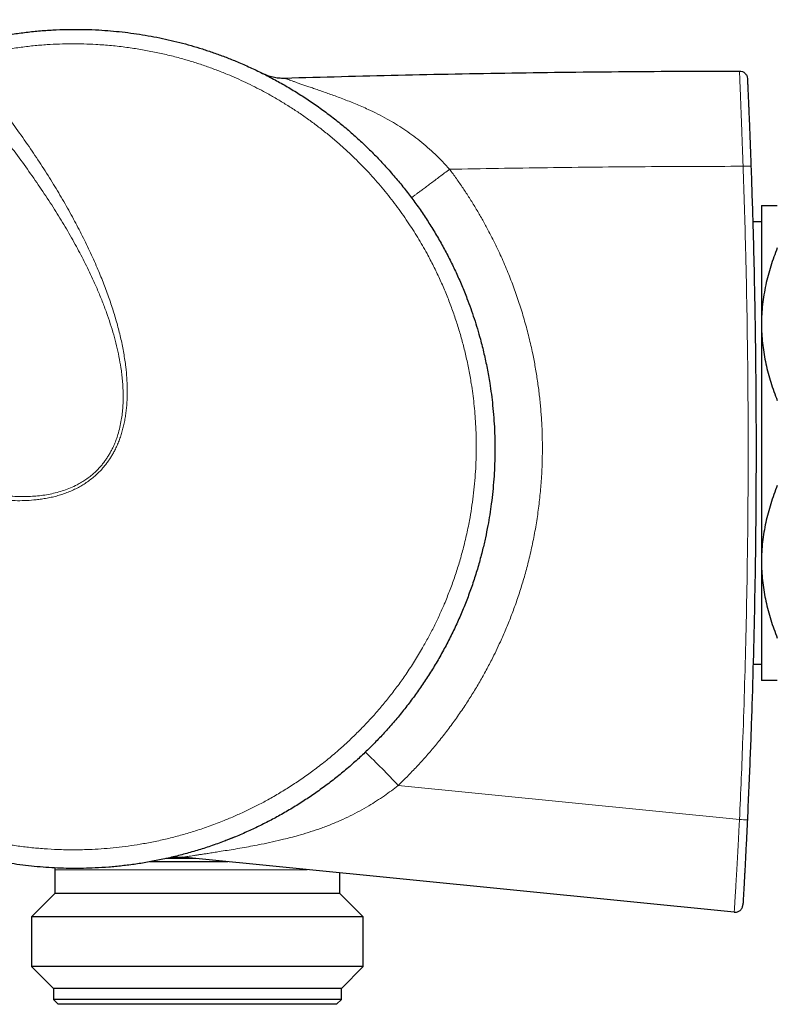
# Model space of a CAD drawing. Header units: millimetres. Extents: x 8 to 1018, y 12 to 2184.
# Tile 29 of 52: x 98 to 146, y 1199 to 1261. Entities that reach past the tile are written whole.
import ezdxf

# ---------------------------------------------------------------- set-up
doc = ezdxf.new("R2010")
doc.units = ezdxf.units.MM

msp = doc.modelspace()

# ---------------------------------------------------------------- linework, layer by layer
at = {"color": 7, "linetype": 'Continuous', "lineweight": 30}
for p, q in [((144.686, 1248.964), (144.686, 1241.464)), ((144.686, 1247.927), (144.134, 1247.927)), ((144.686, 1241.464), (144.686, 1226.464)), ((144.686, 1226.464), (144.686, 1218.964)), ((144.154, 1220.002), (144.686, 1220.002)), ((142.963, 1204.327), (108.108, 1207.794)), ((110.962, 1207.51), (106.038, 1207.51)), ((108.951, 1207.71), (107.038, 1207.71)), ((100.041, 1207.01), (100.041, 1205.51)), ((118.041, 1205.51), (118.041, 1206.806)), ((100.041, 1205.51), (98.564, 1204.033)), ((118.041, 1205.51), (100.041, 1205.51)), ((119.519, 1204.033), (118.041, 1205.51)), ((98.564, 1204.033), (98.564, 1200.888)), ((119.519, 1204.033), (98.564, 1204.033)), ((119.519, 1200.888), (119.519, 1204.033)), ((98.564, 1200.888), (99.941, 1199.51)), ((119.519, 1200.888), (98.564, 1200.888)), ((118.141, 1199.51), (119.519, 1200.888)), ((99.941, 1199.51), (99.941, 1198.81)), ((118.141, 1199.51), (99.941, 1199.51)), ((118.141, 1198.81), (118.141, 1199.51)), ((99.941, 1198.81), (100.241, 1198.51)), ((118.141, 1198.81), (99.941, 1198.81)), ((117.841, 1198.51), (100.241, 1198.51)), ((117.841, 1198.51), (118.141, 1198.81))]:
    msp.add_line(p, q, dxfattribs=at)
at = {"color": 8, "linetype": 'Continuous', "lineweight": 0}
for p, q in [((121.727, 1212.335), (143.293, 1210.183)), ((115.988, 1207.01), (100.041, 1207.01))]:
    msp.add_line(p, q, dxfattribs=at)
at = {"color": 7, "linetype": 'Continuous', "lineweight": 30, "flags": 128}
for points in [[(127.834, 1234.204), (127.841, 1233.591), (127.841, 1233.442)], [(111.338, 1209.049), (110.838, 1208.851), (110.766, 1208.823)], [(100.027, 1207.127), (100.036, 1207.081), (100.041, 1207.01)]]:
    msp.add_lwpolyline(points, dxfattribs=at)
at = {"color": 8, "linetype": 'Continuous', "lineweight": 0}
for centre, radius, start, end in [((86.823, 1179.973), 47.598, 42.83492, 46.38885), ((143.656, 1215.012), 4.843, 265.69945, 271.61302)]:
    msp.add_arc(centre, radius, start, end, dxfattribs=at)
for points, knots in [([(90.222, 1260.7), (90.276, 1260.647), (90.643, 1260.284), (91.31, 1259.597), (92.226, 1258.63), (93.133, 1257.639), (94.054, 1256.601), (94.979, 1255.521), (95.906, 1254.397), (96.803, 1253.267), (97.671, 1252.125), (98.495, 1250.99), (99.279, 1249.853), (100.008, 1248.737), (100.579, 1247.805), (101.008, 1247.069), (101.316, 1246.52), (101.611, 1245.975), (101.892, 1245.434), (102.164, 1244.887), (102.448, 1244.284), (102.74, 1243.628), (103.034, 1242.915), (103.302, 1242.207), (103.543, 1241.5), (103.755, 1240.804), (103.938, 1240.11), (104.091, 1239.422), (104.196, 1238.825), (104.265, 1238.322), (104.308, 1237.912), (104.338, 1237.5), (104.353, 1237.085), (104.352, 1236.669), (104.334, 1236.252), (104.296, 1235.834), (104.235, 1235.399), (104.146, 1234.952), (104.036, 1234.542), (103.917, 1234.188), (103.799, 1233.887), (103.676, 1233.62), (103.553, 1233.385), (103.435, 1233.18), (103.306, 1232.98), (103.168, 1232.784), (103.018, 1232.593), (102.858, 1232.407), (102.688, 1232.229), (102.49, 1232.042), (102.261, 1231.85), (102, 1231.656), (101.724, 1231.479), (101.403, 1231.299), (101.033, 1231.125), (100.611, 1230.964), (100.176, 1230.834), (99.732, 1230.732), (99.284, 1230.658), (98.837, 1230.609), (98.39, 1230.583), (97.945, 1230.577), (97.498, 1230.59), (97.051, 1230.621), (96.605, 1230.667), (96.084, 1230.739), (95.485, 1230.846), (94.81, 1230.996), (94.12, 1231.179), (93.42, 1231.392), (92.691, 1231.642), (91.949, 1231.924), (91.187, 1232.241), (90.347, 1232.62), (89.434, 1233.067), (88.446, 1233.592), (87.455, 1234.155), (86.444, 1234.768), (85.429, 1235.42), (84.401, 1236.116), (83.418, 1236.814), (82.442, 1237.536), (81.48, 1238.274), (80.434, 1239.108), (79.34, 1240.012), (78.171, 1241.016), (76.99, 1242.069), (75.797, 1243.179), (74.879, 1244.058), (74.366, 1244.577), (74.236, 1244.708)], [0, 0, 0, 0, 0.003454, 0.023497, 0.043545, 0.06398, 0.08442, 0.106446, 0.128352, 0.150265, 0.171688, 0.193121, 0.213565, 0.234022, 0.253217, 0.262823, 0.272429, 0.281581, 0.290733, 0.299896, 0.309059, 0.320732, 0.332217, 0.343712, 0.35474, 0.365781, 0.376355, 0.386946, 0.397357, 0.403497, 0.409638, 0.415805, 0.421971, 0.428174, 0.434376, 0.440628, 0.446881, 0.45391, 0.460938, 0.465723, 0.470511, 0.475296, 0.478784, 0.482272, 0.48579, 0.489307, 0.492921, 0.496536, 0.500187, 0.503838, 0.50862, 0.513401, 0.518262, 0.523124, 0.529753, 0.536382, 0.543158, 0.549934, 0.556647, 0.563382, 0.569984, 0.576601, 0.583263, 0.589925, 0.596623, 0.603322, 0.613469, 0.623878, 0.634303, 0.645497, 0.656705, 0.668918, 0.681142, 0.693858, 0.710355, 0.726871, 0.74427, 0.761683, 0.780179, 0.798686, 0.817674, 0.834565, 0.853503, 0.872446, 0.895051, 0.917664, 0.942212, 0.966771, 0.991583, 1, 1, 1, 1]), ([(76.758, 1240.795), (76.7, 1240.588), (76.583, 1240.173), (76.428, 1239.544), (76.287, 1238.912), (76.163, 1238.276), (76.055, 1237.636), (75.963, 1236.992), (75.888, 1236.346), (75.822, 1235.619), (75.773, 1234.81), (75.75, 1233.918), (75.759, 1233.026), (75.799, 1232.145), (75.867, 1231.277), (75.964, 1230.422), (76.09, 1229.57), (76.244, 1228.727), (76.425, 1227.895), (76.637, 1227.058), (76.881, 1226.214), (77.148, 1225.399), (77.429, 1224.63), (77.718, 1223.905), (78.031, 1223.189), (78.345, 1222.525), (78.656, 1221.913), (78.959, 1221.35), (79.277, 1220.794), (79.605, 1220.254), (79.942, 1219.728), (80.337, 1219.143), (80.802, 1218.497), (81.344, 1217.797), (81.911, 1217.114), (82.495, 1216.459), (83.093, 1215.833), (83.704, 1215.234), (84.336, 1214.656), (84.985, 1214.101), (85.648, 1213.571), (86.304, 1213.082), (86.955, 1212.627), (87.6, 1212.206), (88.258, 1211.804), (88.96, 1211.403), (89.707, 1211.008), (90.501, 1210.623), (91.31, 1210.265), (92.162, 1209.923), (93.056, 1209.602), (93.922, 1209.328), (94.727, 1209.103), (95.468, 1208.92), (96.215, 1208.759), (97.003, 1208.614), (97.831, 1208.488), (98.7, 1208.387), (99.574, 1208.316), (100.484, 1208.273), (101.426, 1208.264), (102.328, 1208.289), (103.157, 1208.34), (103.913, 1208.41), (104.668, 1208.502), (105.457, 1208.622), (106.277, 1208.774), (107.127, 1208.962), (107.973, 1209.18), (108.842, 1209.436), (109.731, 1209.733), (110.574, 1210.05), (111.341, 1210.37), (112.037, 1210.684), (112.723, 1211.019), (113.432, 1211.392), (114.16, 1211.806), (114.905, 1212.264), (115.635, 1212.748), (116.375, 1213.276), (117.121, 1213.85), (117.815, 1214.428), (118.438, 1214.983), (118.993, 1215.51), (119.533, 1216.053), (120.082, 1216.64), (120.636, 1217.271), (121.191, 1217.95), (121.723, 1218.648), (122.25, 1219.392), (122.766, 1220.18), (123.234, 1220.958), (123.643, 1221.693), (123.999, 1222.381), (124.334, 1223.081), (124.663, 1223.825), (124.981, 1224.613), (125.284, 1225.447), (125.558, 1226.292), (125.812, 1227.178), (126.04, 1228.103), (126.226, 1229.001), (126.368, 1229.838), (126.476, 1230.613), (126.559, 1231.39), (126.618, 1232.161), (126.654, 1232.922), (126.666, 1233.674), (126.657, 1234.427), (126.627, 1235.141), (126.58, 1235.816), (126.519, 1236.451), (126.443, 1237.085), (126.338, 1237.802), (126.197, 1238.6), (126.014, 1239.461), (125.804, 1240.301), (125.571, 1241.119), (125.31, 1241.93), (125.019, 1242.74), (124.697, 1243.547), (124.345, 1244.352), (123.964, 1245.144), (123.601, 1245.838), (123.265, 1246.436), (122.965, 1246.943), (122.653, 1247.443), (122.322, 1247.948), (121.971, 1248.456), (121.599, 1248.967), (121.213, 1249.469), (120.815, 1249.963), (120.403, 1250.448), (119.978, 1250.923), (119.541, 1251.388), (119.096, 1251.838), (118.645, 1252.273), (118.151, 1252.726), (117.607, 1253.199), (117.008, 1253.687), (116.394, 1254.158), (115.774, 1254.604), (115.149, 1255.027), (114.52, 1255.425), (113.878, 1255.806), (113.259, 1256.149), (112.664, 1256.458), (112.095, 1256.736), (111.519, 1257), (110.896, 1257.266), (110.224, 1257.532), (109.502, 1257.793), (108.772, 1258.032), (107.999, 1258.26), (107.184, 1258.472), (106.325, 1258.663), (105.458, 1258.825), (104.553, 1258.962), (103.612, 1259.07), (102.705, 1259.138), (101.866, 1259.172), (101.095, 1259.18), (100.323, 1259.165), (99.515, 1259.125), (98.672, 1259.055), (97.794, 1258.951), (96.918, 1258.817), (96.014, 1258.646), (95.085, 1258.437), (94.453, 1258.261), (94.136, 1258.173)], [0, 0, 0, 0, 0.004795, 0.009593, 0.014402, 0.019211, 0.024033, 0.028855, 0.033688, 0.038525, 0.045143, 0.051761, 0.058412, 0.065063, 0.07146, 0.077857, 0.084284, 0.09071, 0.097022, 0.103342, 0.110022, 0.116711, 0.122536, 0.128361, 0.134208, 0.140054, 0.144833, 0.149612, 0.154402, 0.159193, 0.163804, 0.168418, 0.175037, 0.181657, 0.188308, 0.194959, 0.201354, 0.20775, 0.214174, 0.220598, 0.226908, 0.233224, 0.238978, 0.244733, 0.250508, 0.256284, 0.262872, 0.26946, 0.276079, 0.282699, 0.290026, 0.297363, 0.303049, 0.308735, 0.314442, 0.320148, 0.326657, 0.333167, 0.339707, 0.346247, 0.353486, 0.360736, 0.366373, 0.37201, 0.377667, 0.383324, 0.389778, 0.396231, 0.402716, 0.4092, 0.416377, 0.423565, 0.429206, 0.434846, 0.440508, 0.446169, 0.452628, 0.459087, 0.465578, 0.472068, 0.479253, 0.486449, 0.4921, 0.497751, 0.503423, 0.509095, 0.515567, 0.522038, 0.528542, 0.535045, 0.542244, 0.549454, 0.555184, 0.560914, 0.566665, 0.572416, 0.578979, 0.585542, 0.592137, 0.598732, 0.606034, 0.613347, 0.619143, 0.62494, 0.630758, 0.636577, 0.642166, 0.647755, 0.653363, 0.658971, 0.663719, 0.668467, 0.673227, 0.677987, 0.684665, 0.691351, 0.69769, 0.70403, 0.710397, 0.716765, 0.723318, 0.729871, 0.736454, 0.743038, 0.747439, 0.75184, 0.75625, 0.76066, 0.765389, 0.770118, 0.774859, 0.779599, 0.784369, 0.789139, 0.79392, 0.798701, 0.803341, 0.807983, 0.813758, 0.819533, 0.82533, 0.831126, 0.836692, 0.842257, 0.847842, 0.853427, 0.858153, 0.86288, 0.867618, 0.872356, 0.878081, 0.883805, 0.88955, 0.895295, 0.901849, 0.908403, 0.914988, 0.921573, 0.928862, 0.936161, 0.941887, 0.947613, 0.953361, 0.959108, 0.965665, 0.972222, 0.978811, 0.9854, 0.992694, 1, 1, 1, 1]), ([(76.758, 1240.795), (77.004, 1240.583), (77.494, 1240.159), (78.244, 1239.537), (79.004, 1238.925), (79.775, 1238.324), (80.556, 1237.734), (81.349, 1237.156), (82.152, 1236.591), (82.978, 1236.031), (83.829, 1235.477), (84.704, 1234.932), (85.591, 1234.403), (86.492, 1233.893), (87.407, 1233.403), (88.335, 1232.935), (89.277, 1232.491), (90.208, 1232.086), (91.126, 1231.72), (92.022, 1231.396), (92.773, 1231.154), (93.374, 1230.98), (93.822, 1230.86), (94.268, 1230.751), (94.711, 1230.653), (95.157, 1230.566), (95.604, 1230.491), (96.05, 1230.428), (96.543, 1230.373), (97.084, 1230.332), (97.674, 1230.315), (98.267, 1230.327), (98.776, 1230.367), (99.2, 1230.421), (99.54, 1230.478), (99.879, 1230.548), (100.216, 1230.635), (100.55, 1230.738), (100.88, 1230.859), (101.205, 1230.998), (101.517, 1231.153), (101.814, 1231.323), (102.095, 1231.507), (102.366, 1231.709), (102.602, 1231.909), (102.803, 1232.1), (102.975, 1232.278), (103.138, 1232.464), (103.293, 1232.659), (103.44, 1232.862), (103.578, 1233.072), (103.707, 1233.288), (103.838, 1233.532), (103.968, 1233.804), (104.094, 1234.107), (104.204, 1234.416), (104.3, 1234.731), (104.382, 1235.052), (104.452, 1235.379), (104.508, 1235.711), (104.552, 1236.049), (104.583, 1236.387), (104.603, 1236.727), (104.613, 1237.067), (104.611, 1237.521), (104.586, 1238.088), (104.529, 1238.685), (104.46, 1239.202), (104.389, 1239.64), (104.307, 1240.081), (104.213, 1240.522), (104.109, 1240.961), (103.993, 1241.405), (103.867, 1241.853), (103.683, 1242.457), (103.429, 1243.215), (103.089, 1244.122), (102.766, 1244.907), (102.477, 1245.565), (102.229, 1246.103), (101.971, 1246.641), (101.613, 1247.359), (101.136, 1248.265), (100.524, 1249.351), (99.86, 1250.46), (99.154, 1251.572), (98.398, 1252.701), (97.604, 1253.825), (96.769, 1254.951), (95.903, 1256.063), (95.025, 1257.142), (94.427, 1257.836), (94.136, 1258.173)], [0, 0, 0, 0, 0.016839, 0.033681, 0.050532, 0.067388, 0.084253, 0.101123, 0.118002, 0.134886, 0.152532, 0.170184, 0.187853, 0.20553, 0.223229, 0.240939, 0.25867, 0.276416, 0.292705, 0.30901, 0.324869, 0.33281, 0.340752, 0.348414, 0.356076, 0.363755, 0.371435, 0.379001, 0.386574, 0.396482, 0.406409, 0.416361, 0.426344, 0.432107, 0.437879, 0.443686, 0.449493, 0.455353, 0.461213, 0.467132, 0.47307, 0.47865, 0.484229, 0.489893, 0.495557, 0.499659, 0.50377, 0.507913, 0.512057, 0.516237, 0.520416, 0.524627, 0.528845, 0.534292, 0.539739, 0.545243, 0.550748, 0.556294, 0.56185, 0.567544, 0.573246, 0.578953, 0.584661, 0.590392, 0.596124, 0.607551, 0.619009, 0.626445, 0.633887, 0.641505, 0.649122, 0.656756, 0.66439, 0.672394, 0.680397, 0.696427, 0.713047, 0.729684, 0.739682, 0.749682, 0.759924, 0.770166, 0.790668, 0.812336, 0.834019, 0.857, 0.879995, 0.903962, 0.927943, 0.952407, 0.976885, 1, 1, 1, 1]), ([(114.55, 1257.014), (114.55, 1257.014), (114.55, 1257.014), (114.557, 1257.011), (114.592, 1256.997), (114.656, 1256.972), (114.749, 1256.936), (114.872, 1256.89), (115.022, 1256.835), (115.199, 1256.77), (115.405, 1256.697), (115.636, 1256.616), (115.887, 1256.529), (116.16, 1256.435), (116.453, 1256.335), (116.77, 1256.225), (117.106, 1256.108), (117.464, 1255.982), (117.838, 1255.847), (118.229, 1255.702), (118.629, 1255.547), (119.03, 1255.385), (119.433, 1255.215), (119.903, 1255.005), (120.439, 1254.747), (121.017, 1254.442), (121.566, 1254.123), (122.087, 1253.791), (122.599, 1253.432), (123.1, 1253.048), (123.592, 1252.636), (124.07, 1252.198), (124.533, 1251.736), (124.831, 1251.415), (124.977, 1251.252), (124.977, 1251.252)], [0, 0, 0, 0, 0.000004, 0.025374, 0.050864, 0.076511, 0.102362, 0.126885, 0.150527, 0.17439, 0.198477, 0.222764, 0.24698, 0.271456, 0.297098, 0.322831, 0.350776, 0.378781, 0.407913, 0.438578, 0.469286, 0.500022, 0.530796, 0.561596, 0.60817, 0.654843, 0.696925, 0.7391, 0.781427, 0.824503, 0.867692, 0.911538, 0.955716, 0.999996, 1, 1, 1, 1]), ([(143.522, 1251.441), (143.522, 1251.441), (143.517, 1251.592), (143.506, 1251.896), (143.49, 1252.337), (143.475, 1252.765), (143.461, 1253.152), (143.448, 1253.511), (143.436, 1253.813), (143.426, 1254.099), (143.415, 1254.368), (143.405, 1254.646), (143.395, 1254.909), (143.385, 1255.158), (143.376, 1255.419), (143.365, 1255.695), (143.354, 1255.979), (143.344, 1256.239), (143.335, 1256.472), (143.327, 1256.675), (143.32, 1256.851), (143.314, 1257), (143.309, 1257.109), (143.305, 1257.197), (143.302, 1257.267), (143.299, 1257.333), (143.297, 1257.387), (143.295, 1257.427), (143.294, 1257.452), (143.294, 1257.455), (143.294, 1257.457)], [0, 0, 0, 0, 0.000006, 0.046114, 0.09222, 0.134266, 0.176664, 0.210737, 0.244807, 0.270492, 0.300472, 0.330471, 0.360442, 0.387844, 0.415243, 0.452369, 0.490406, 0.528538, 0.566578, 0.605025, 0.643481, 0.682735, 0.721998, 0.747625, 0.78201, 0.816398, 0.859622, 0.903365, 0.947176, 1, 1, 1, 1]), ([(143.522, 1251.441), (141.462, 1251.435), (137.341, 1251.424), (131.159, 1251.361), (127.037, 1251.288), (124.977, 1251.252)], [0, 0, 0, 0, 0.333272, 0.666601, 1, 1, 1, 1]), ([(143.293, 1210.183), (143.332, 1211.041), (143.41, 1212.756), (143.521, 1215.617), (143.625, 1218.764), (143.715, 1222.199), (143.782, 1225.635), (143.825, 1229.073), (143.844, 1232.512), (143.84, 1235.953), (143.811, 1239.394), (143.76, 1242.836), (143.69, 1245.991), (143.61, 1248.859), (143.552, 1250.58), (143.522, 1251.441)], [0, 0, 0, 0, 0.062426, 0.124852, 0.208109, 0.291368, 0.374625, 0.457958, 0.541292, 0.624625, 0.708033, 0.791443, 0.874851, 0.937426, 1, 1, 1, 1]), ([(124.977, 1251.252), (125.122, 1251.055), (125.412, 1250.661), (125.829, 1250.056), (126.232, 1249.441), (126.618, 1248.818), (126.988, 1248.187), (127.397, 1247.448), (127.837, 1246.591), (128.295, 1245.612), (128.712, 1244.63), (129.088, 1243.646), (129.425, 1242.662), (129.729, 1241.66), (129.999, 1240.641), (130.22, 1239.665), (130.397, 1238.743), (130.537, 1237.877), (130.65, 1237.007), (130.738, 1236.134), (130.8, 1235.265), (130.835, 1234.402), (130.845, 1233.544), (130.83, 1232.687), (130.787, 1231.763), (130.709, 1230.772), (130.586, 1229.714), (130.425, 1228.657), (130.224, 1227.602), (129.994, 1226.593), (129.739, 1225.631), (129.465, 1224.715), (129.17, 1223.838), (128.859, 1223), (128.536, 1222.2), (128.22, 1221.48), (127.919, 1220.839), (127.607, 1220.209), (127.246, 1219.526), (126.832, 1218.791), (126.396, 1218.068), (125.924, 1217.334), (125.413, 1216.59), (124.862, 1215.84), (124.307, 1215.131), (123.751, 1214.464), (123.197, 1213.836), (122.672, 1213.274), (122.181, 1212.774), (121.879, 1212.481), (121.727, 1212.335)], [0, 0, 0, 0, 0.017185, 0.034371, 0.051599, 0.068827, 0.085879, 0.102931, 0.128225, 0.153528, 0.178823, 0.203168, 0.22752, 0.251865, 0.276721, 0.301577, 0.322115, 0.342666, 0.363221, 0.383772, 0.40431, 0.424382, 0.444462, 0.464543, 0.484615, 0.50947, 0.534326, 0.559459, 0.584599, 0.609731, 0.63212, 0.654516, 0.676905, 0.697114, 0.717328, 0.737537, 0.752327, 0.767117, 0.78687, 0.806632, 0.826394, 0.846148, 0.867951, 0.88976, 0.911564, 0.931178, 0.950796, 0.97041, 0.985205, 1, 1, 1, 1]), ([(121.727, 1212.335), (121.727, 1212.335), (121.586, 1212.222), (121.299, 1212.001), (120.846, 1211.674), (120.369, 1211.353), (119.846, 1211.028), (119.291, 1210.711), (118.691, 1210.4), (118.058, 1210.105), (117.393, 1209.828), (116.722, 1209.58), (116.057, 1209.36), (115.468, 1209.186), (114.945, 1209.045), (114.407, 1208.909), (113.784, 1208.766), (113.133, 1208.63), (112.54, 1208.514), (111.99, 1208.414), (111.451, 1208.321), (110.925, 1208.234), (110.469, 1208.161), (110.064, 1208.097), (109.745, 1208.048), (109.47, 1208.006), (109.238, 1207.97), (109.018, 1207.937), (108.807, 1207.904), (108.61, 1207.874), (108.449, 1207.849), (108.327, 1207.83), (108.238, 1207.815), (108.172, 1207.805), (108.132, 1207.798), (108.112, 1207.795), (108.108, 1207.794), (108.108, 1207.794), (108.108, 1207.794)], [0, 0, 0, 0, 0.000003, 0.032124, 0.064286, 0.099328, 0.134427, 0.173895, 0.213443, 0.25525, 0.299068, 0.342974, 0.384407, 0.425894, 0.454535, 0.483189, 0.527606, 0.572069, 0.606252, 0.640464, 0.677404, 0.710761, 0.7442, 0.769476, 0.794834, 0.813029, 0.831283, 0.849625, 0.868068, 0.888587, 0.90933, 0.925372, 0.941544, 0.957863, 0.974308, 0.987129, 0.999996, 1, 1, 1, 1]), ([(142.963, 1204.327), (142.963, 1204.327), (142.963, 1204.327), (142.963, 1204.331), (142.964, 1204.355), (142.967, 1204.394), (142.97, 1204.45), (142.975, 1204.522), (142.98, 1204.613), (142.987, 1204.723), (142.995, 1204.852), (143.004, 1205.006), (143.015, 1205.185), (143.028, 1205.388), (143.041, 1205.6), (143.054, 1205.817), (143.067, 1206.021), (143.081, 1206.265), (143.098, 1206.551), (143.119, 1206.898), (143.14, 1207.261), (143.161, 1207.634), (143.182, 1208.017), (143.203, 1208.406), (143.224, 1208.817), (143.246, 1209.247), (143.27, 1209.707), (143.285, 1210.02), (143.293, 1210.183), (143.293, 1210.183)], [0, 0, 0, 0, 0.0000062, 0.049078, 0.0948645, 0.140721, 0.1818601, 0.22309, 0.2641497, 0.3014238, 0.3388494, 0.3764715, 0.4143358, 0.4506038, 0.4871619, 0.5166866, 0.5463782, 0.5712658, 0.61134, 0.6517498, 0.6924355, 0.7333496, 0.7739819, 0.8153329, 0.8567863, 0.9030595, 0.9494133, 0.9999938, 1, 1, 1, 1])]:
    msp.add_open_spline(points, degree=3, knots=knots, dxfattribs=at)
at = {"color": 7, "linetype": 'Continuous', "lineweight": 30}
for points, knots in [([(93.976, 1259.046), (94.262, 1259.126), (94.833, 1259.285), (95.7, 1259.488), (96.574, 1259.663), (97.455, 1259.809), (98.342, 1259.925), (99.233, 1260.012), (100.128, 1260.068), (101.025, 1260.094), (101.924, 1260.089), (102.769, 1260.056), (103.557, 1260.001), (104.289, 1259.929), (105.02, 1259.837), (105.75, 1259.725), (106.478, 1259.591), (107.203, 1259.438), (107.925, 1259.263), (108.643, 1259.068), (109.358, 1258.853), (110.067, 1258.616), (110.771, 1258.36), (111.506, 1258.068), (112.27, 1257.737), (113.065, 1257.361), (113.851, 1256.957), (114.628, 1256.525), (115.391, 1256.066), (116.144, 1255.577), (116.886, 1255.059), (117.615, 1254.511), (118.327, 1253.938), (119.015, 1253.343), (119.678, 1252.729), (120.317, 1252.095), (120.935, 1251.44), (121.531, 1250.763), (122.104, 1250.065), (122.654, 1249.347), (123.18, 1248.611), (123.68, 1247.855), (124.156, 1247.082), (124.6, 1246.301), (125.012, 1245.515), (125.394, 1244.724), (125.751, 1243.919), (126.056, 1243.164), (126.314, 1242.464), (126.534, 1241.821), (126.737, 1241.171), (126.947, 1240.434), (127.155, 1239.606), (127.353, 1238.683), (127.505, 1237.827), (127.619, 1237.043), (127.704, 1236.314), (127.772, 1235.56), (127.818, 1234.782), (127.842, 1234.002), (127.842, 1233.223), (127.82, 1232.447), (127.776, 1231.674), (127.708, 1230.901), (127.621, 1230.154), (127.516, 1229.435), (127.393, 1228.718), (127.244, 1227.978), (127.057, 1227.173), (126.832, 1226.329), (126.565, 1225.448), (126.266, 1224.575), (125.936, 1223.709), (125.575, 1222.854), (125.183, 1222.009), (124.76, 1221.177), (124.311, 1220.365), (123.837, 1219.573), (123.342, 1218.809), (122.826, 1218.068), (122.287, 1217.349), (121.724, 1216.648), (121.145, 1215.975), (120.552, 1215.33), (119.945, 1214.712), (119.318, 1214.114), (118.66, 1213.526), (117.972, 1212.952), (117.258, 1212.397), (116.531, 1211.87), (115.791, 1211.371), (115.035, 1210.897), (114.272, 1210.454), (113.506, 1210.042), (112.736, 1209.661), (111.954, 1209.304), (111.145, 1208.965), (110.309, 1208.648), (109.454, 1208.357), (108.595, 1208.098), (107.735, 1207.868), (106.866, 1207.668), (106.001, 1207.499), (105.144, 1207.36), (104.294, 1207.251), (103.44, 1207.169), (102.625, 1207.118), (101.852, 1207.092), (101.12, 1207.088), (100.388, 1207.104), (99.654, 1207.141), (98.921, 1207.198), (98.188, 1207.275), (97.455, 1207.373), (96.725, 1207.492), (95.996, 1207.632), (95.27, 1207.792), (94.548, 1207.972), (93.82, 1208.176), (93.088, 1208.405), (92.308, 1208.673), (91.495, 1208.982), (90.649, 1209.337), (89.816, 1209.722), (88.993, 1210.137), (88.184, 1210.581), (87.388, 1211.055), (86.609, 1211.557), (85.845, 1212.087), (85.103, 1212.642), (84.382, 1213.221), (83.747, 1213.769), (83.189, 1214.28), (82.704, 1214.747), (82.231, 1215.228), (81.722, 1215.771), (81.182, 1216.382), (80.619, 1217.065), (80.078, 1217.767), (79.557, 1218.492), (79.058, 1219.238), (78.622, 1219.941), (78.245, 1220.593), (77.919, 1221.189), (77.608, 1221.794), (77.281, 1222.475), (76.943, 1223.235), (76.631, 1224.006), (76.368, 1224.716), (76.148, 1225.362), (75.944, 1226.013), (75.738, 1226.74), (75.535, 1227.543), (75.345, 1228.424), (75.184, 1229.311), (75.053, 1230.206), (74.953, 1231.106), (74.883, 1232.011), (74.845, 1232.918), (74.837, 1233.827), (74.861, 1234.738), (74.911, 1235.568), (74.979, 1236.317), (75.056, 1236.984), (75.151, 1237.65), (75.263, 1238.316), (75.392, 1238.979), (75.538, 1239.641), (75.701, 1240.301), (75.824, 1240.737), (75.885, 1240.956)], [0, 0, 0, 0, 0.006337, 0.01268, 0.01904, 0.0254, 0.031788, 0.038177, 0.044581, 0.050984, 0.057417, 0.06385, 0.069111, 0.074373, 0.079633, 0.08493, 0.090229, 0.095526, 0.10086, 0.106196, 0.11153, 0.116902, 0.122276, 0.127648, 0.133923, 0.140205, 0.14658, 0.152954, 0.159357, 0.165759, 0.172304, 0.178849, 0.185424, 0.191999, 0.198457, 0.204922, 0.211393, 0.217864, 0.224365, 0.230865, 0.237363, 0.243862, 0.25039, 0.256918, 0.263215, 0.269512, 0.275836, 0.28216, 0.287029, 0.291898, 0.29678, 0.301661, 0.308388, 0.315123, 0.321956, 0.327047, 0.332142, 0.337711, 0.34328, 0.348868, 0.354456, 0.359979, 0.365503, 0.371046, 0.376588, 0.381593, 0.386602, 0.392165, 0.397733, 0.404281, 0.410829, 0.41741, 0.42399, 0.430606, 0.437221, 0.443869, 0.450518, 0.45703, 0.463549, 0.469919, 0.47629, 0.48269, 0.48909, 0.49523, 0.501369, 0.507535, 0.513702, 0.520172, 0.526649, 0.532978, 0.539307, 0.545666, 0.552025, 0.558123, 0.564222, 0.570347, 0.576472, 0.582951, 0.589437, 0.595774, 0.602111, 0.608477, 0.614844, 0.620949, 0.627055, 0.633187, 0.639318, 0.644544, 0.649771, 0.654997, 0.660259, 0.665522, 0.670784, 0.676082, 0.681382, 0.686681, 0.692016, 0.697353, 0.702689, 0.708268, 0.713851, 0.720421, 0.72699, 0.733591, 0.740192, 0.746831, 0.753469, 0.76014, 0.76681, 0.773495, 0.780113, 0.786739, 0.791579, 0.796418, 0.80127, 0.806122, 0.812475, 0.818829, 0.82521, 0.831592, 0.838062, 0.84454, 0.849414, 0.854288, 0.859175, 0.864061, 0.870567, 0.87708, 0.881966, 0.886852, 0.891751, 0.89665, 0.903096, 0.90955, 0.91601, 0.92247, 0.92896, 0.93545, 0.941939, 0.948428, 0.954947, 0.961466, 0.96625, 0.971037, 0.975847, 0.980657, 0.98548, 0.990303, 0.99515, 1, 1, 1, 1]), ([(113.127, 1257.325), (113.239, 1257.275), (113.462, 1257.173), (113.818, 1257.076), (114.182, 1257.016), (114.428, 1257.014), (114.55, 1257.014)], [0, 0, 0, 0, 0.249997, 0.499994, 0.749997, 1, 1, 1, 1]), ([(143.795, 1256.98), (143.795, 1256.979), (143.795, 1256.977), (143.796, 1256.952), (143.798, 1256.91), (143.801, 1256.846), (143.805, 1256.76), (143.81, 1256.653), (143.816, 1256.527), (143.822, 1256.386), (143.829, 1256.235), (143.836, 1256.08), (143.844, 1255.906), (143.852, 1255.713), (143.861, 1255.503), (143.871, 1255.277), (143.882, 1255.038), (143.893, 1254.76), (143.907, 1254.441), (143.921, 1254.083), (143.937, 1253.693), (143.954, 1253.272), (143.971, 1252.821), (143.988, 1252.369), (144.005, 1251.915), (144.016, 1251.611), (144.022, 1251.46)], [0, 0, 0, 0, 0.050008, 0.10001, 0.150012, 0.200016, 0.250013, 0.291681, 0.333346, 0.375006, 0.406258, 0.437504, 0.468753, 0.5, 0.531246, 0.562495, 0.593742, 0.624993, 0.666653, 0.708318, 0.749985, 0.799982, 0.849986, 0.899988, 0.949991, 1, 1, 1, 1]), ([(144.022, 1251.46), (144.065, 1250.175), (144.151, 1247.606), (144.243, 1243.751), (144.306, 1239.896), (144.34, 1236.042), (144.344, 1232.188), (144.319, 1228.408), (144.267, 1224.701), (144.189, 1221.068), (144.084, 1217.435), (143.955, 1213.803), (143.847, 1211.382), (143.792, 1210.171)], [0, 0, 0, 0, 0.093375, 0.186724, 0.280054, 0.373369, 0.466677, 0.559982, 0.647959, 0.735945, 0.823943, 0.91196, 1, 1, 1, 1]), ([(144.686, 1248.964), (144.686, 1248.964), (144.687, 1248.964), (144.705, 1248.964), (144.758, 1248.964), (144.842, 1248.964), (144.955, 1248.964), (145.097, 1248.964), (145.267, 1248.964), (145.462, 1248.964), (145.611, 1248.964), (145.686, 1248.964)], [0, 0, 0, 0, 0.031426, 0.150353, 0.269282, 0.389133, 0.508986, 0.631385, 0.753788, 0.876892, 1, 1, 1, 1]), ([(145.686, 1246.286), (145.611, 1246.095), (145.462, 1245.713), (145.267, 1245.13), (145.096, 1244.541), (144.951, 1243.941), (144.834, 1243.332), (144.749, 1242.714), (144.696, 1242.091), (144.689, 1241.673), (144.686, 1241.464)], [0, 0, 0, 0, 0.122973, 0.245942, 0.369581, 0.493217, 0.619375, 0.745529, 0.872765, 1, 1, 1, 1]), ([(144.686, 1241.464), (144.686, 1241.408), (144.687, 1241.158), (144.706, 1240.713), (144.76, 1240.129), (144.843, 1239.547), (144.956, 1238.962), (145.098, 1238.378), (145.268, 1237.794), (145.462, 1237.215), (145.611, 1236.833), (145.686, 1236.643)], [0, 0, 0, 0, 0.034085, 0.152699, 0.271315, 0.390844, 0.510376, 0.632431, 0.75449, 0.877243, 1, 1, 1, 1]), ([(145.686, 1231.286), (145.611, 1231.095), (145.462, 1230.713), (145.267, 1230.13), (145.096, 1229.541), (144.951, 1228.941), (144.834, 1228.332), (144.749, 1227.714), (144.696, 1227.091), (144.689, 1226.673), (144.686, 1226.464)], [0, 0, 0, 0, 0.122973, 0.245942, 0.369581, 0.493217, 0.619375, 0.745529, 0.872765, 1, 1, 1, 1]), ([(144.686, 1226.464), (144.686, 1226.408), (144.687, 1226.158), (144.706, 1225.713), (144.76, 1225.129), (144.843, 1224.547), (144.956, 1223.962), (145.098, 1223.378), (145.268, 1222.794), (145.462, 1222.215), (145.611, 1221.833), (145.686, 1221.643)], [0, 0, 0, 0, 0.034085, 0.152699, 0.271315, 0.390844, 0.510376, 0.632431, 0.75449, 0.877243, 1, 1, 1, 1]), ([(145.686, 1218.964), (145.613, 1218.964), (145.469, 1218.964), (145.278, 1218.964), (145.11, 1218.964), (144.967, 1218.964), (144.85, 1218.964), (144.763, 1218.964), (144.706, 1218.964), (144.687, 1218.964), (144.686, 1218.964), (144.686, 1218.964)], [0, 0, 0, 0, 0.119246, 0.2384889, 0.3583379, 0.4781835, 0.6002988, 0.7224112, 0.8454934, 0.9685743, 1, 1, 1, 1]), ([(143.792, 1210.171), (143.785, 1210.023), (143.771, 1209.726), (143.75, 1209.282), (143.728, 1208.839), (143.706, 1208.399), (143.686, 1207.989), (143.666, 1207.609), (143.648, 1207.261), (143.632, 1206.953), (143.617, 1206.684), (143.605, 1206.452), (143.593, 1206.234), (143.582, 1206.03), (143.571, 1205.844), (143.562, 1205.675), (143.554, 1205.525), (143.545, 1205.377), (143.538, 1205.24), (143.531, 1205.117), (143.525, 1205.013), (143.52, 1204.928), (143.516, 1204.864), (143.514, 1204.823), (143.512, 1204.799), (143.512, 1204.797), (143.512, 1204.795)], [0, 0, 0, 0, 0.050009, 0.100011, 0.150013, 0.200016, 0.250013, 0.291681, 0.333345, 0.375005, 0.406257, 0.437503, 0.468752, 0.499999, 0.531246, 0.562496, 0.593742, 0.624994, 0.666654, 0.708318, 0.749985, 0.799982, 0.849986, 0.899988, 0.949991, 1, 1, 1, 1])]:
    msp.add_open_spline(points, degree=3, knots=knots, dxfattribs=at)
for points in [[(114.55, 1257.014), (116.945, 1257.08), (121.735, 1257.213), (128.92, 1257.346), (136.107, 1257.435), (140.898, 1257.45), (143.294, 1257.457)], [(143.294, 1257.457), (143.357, 1257.45), (143.485, 1257.436), (143.647, 1257.327), (143.764, 1257.17), (143.784, 1257.044), (143.794, 1256.98)], [(107.153, 1207.736), (107.311, 1207.765), (107.627, 1207.822), (107.948, 1207.803), (108.108, 1207.794)], [(142.963, 1204.327), (142.996, 1204.325), (143.064, 1204.322), (143.163, 1204.344), (143.256, 1204.384), (143.339, 1204.441), (143.409, 1204.515), (143.463, 1204.6), (143.5, 1204.695), (143.507, 1204.762), (143.511, 1204.795)]]:
    msp.add_open_spline(points, degree=3, dxfattribs=at)
at = {"color": 8, "linetype": 'Continuous', "lineweight": 0}
for points in [[(143.522, 1251.441), (143.588, 1251.443), (143.719, 1251.448), (143.884, 1251.454), (143.999, 1251.459), (144.014, 1251.459), (144.022, 1251.46)], [(122.573, 1249.448), (122.577, 1249.451), (122.584, 1249.458), (122.648, 1249.506), (122.748, 1249.582), (122.888, 1249.687), (123.063, 1249.819), (123.271, 1249.975), (123.508, 1250.153), (123.77, 1250.349), (124.053, 1250.561), (124.352, 1250.785), (124.662, 1251.016), (124.872, 1251.173), (124.977, 1251.252)]]:
    msp.add_open_spline(points, degree=3, dxfattribs=at)

doc.saveas('drawing.dxf')
